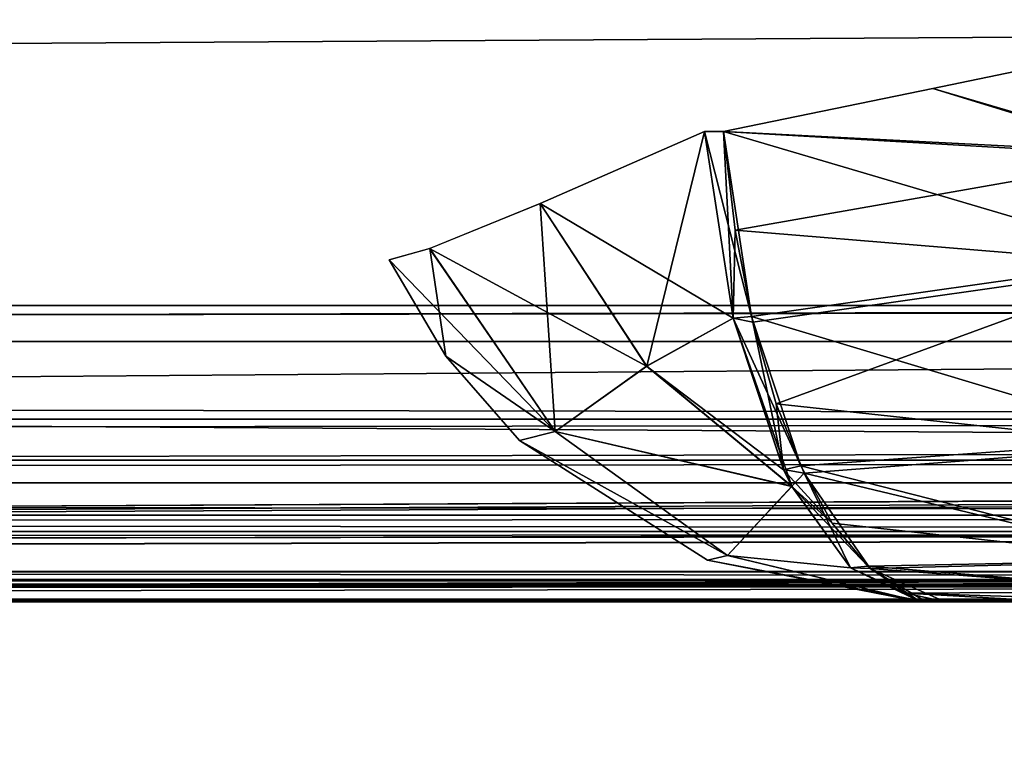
# Model space of a CAD drawing. Header units: millimetres. Extents: x -125 to 125, y -5 to 106.
# Tile 155 of 188: x 105.21 to 108.54, y -2.52 to -0.03. Entities that reach past the tile are written whole.
import ezdxf

# ---------------------------------------------------------------- set-up
doc = ezdxf.new("R2010")
doc.units = ezdxf.units.MM
doc.header["$LTSCALE"] = 65.185185
for name, color, linetype in [('14', 7, 'CONTINUOUS'), ('177', 7, 'CONTINUOUS'), ('207', 7, 'CONTINUOUS'), ('209', 7, 'CONTINUOUS'), ('213', 7, 'CONTINUOUS'), ('352', 7, 'CONTINUOUS'), ('353', 7, 'CONTINUOUS'), ('354', 7, 'CONTINUOUS'), ('355', 7, 'CONTINUOUS'), ('356', 7, 'CONTINUOUS'), ('357', 7, 'CONTINUOUS'), ('358', 7, 'CONTINUOUS'), ('359', 7, 'CONTINUOUS'), ('369', 7, 'CONTINUOUS'), ('370', 7, 'CONTINUOUS'), ('380', 7, 'CONTINUOUS'), ('381', 7, 'CONTINUOUS'), ('382', 7, 'CONTINUOUS'), ('383', 7, 'CONTINUOUS'), ('384', 7, 'CONTINUOUS'), ('385', 7, 'CONTINUOUS'), ('51', 7, 'CONTINUOUS'), ('54', 7, 'CONTINUOUS'), ('596', 7, 'CONTINUOUS'), ('6', 7, 'CONTINUOUS'), ('600', 7, 'CONTINUOUS'), ('610', 7, 'CONTINUOUS'), ('611', 7, 'CONTINUOUS'), ('625', 7, 'CONTINUOUS'), ('639', 7, 'CONTINUOUS'), ('643', 7, 'CONTINUOUS'), ('66', 7, 'CONTINUOUS'), ('70', 7, 'CONTINUOUS'), ('9', 7, 'CONTINUOUS')]:
    doc.layers.add(name, color=color, linetype=linetype)

msp = doc.modelspace()

# ---------------------------------------------------------------- linework, layer by layer
at = {"layer": '14', "linetype": 'Continuous'}
for points in [[(123.8345, -1.5218, -124.8336), (123.8345, -1.7622, -124.7598), (-123.8345, -1.5218, -124.8336), (123.8345, -1.5218, -124.8336)], [(-123.8345, -1.5218, -124.8336), (123.8345, -1.7622, -124.7598), (-123.8345, -1.7622, -124.7598), (-123.8345, -1.5218, -124.8336)], [(123.8345, -1.7622, -124.7598), (123.8345, -1.9366, -124.5778), (-123.8345, -1.7622, -124.7598), (123.8345, -1.7622, -124.7598)], [(123.8345, -1.9366, -124.5778), (41.0668, -1.9508, -124.5504), (-123.8345, -1.7622, -124.7598), (123.8345, -1.9366, -124.5778)], [(123.8345, -2, -124.334), (41.0668, -1.9508, -124.5504), (123.8345, -1.9366, -124.5778), (123.8345, -2, -124.334)], [(41.0668, -1.9508, -124.5504), (123.8345, -2, -124.334), (41.3671, -1.9616, -124.5261), (41.0668, -1.9508, -124.5504)], [(41.3671, -1.9616, -124.5261), (123.8345, -2, -124.334), (41.5154, -1.9736, -124.4943), (41.3671, -1.9616, -124.5261)], [(41.5154, -1.9736, -124.4943), (123.8345, -2, -124.334), (41.6446, -1.9856, -124.4532), (41.5154, -1.9736, -124.4943)], [(123.8345, -2, -124.334), (41.8745, -2, -124.334), (41.6446, -1.9856, -124.4532), (123.8345, -2, -124.334)]]:
    msp.add_3dface(points, dxfattribs=at)
at = {"layer": '177', "linetype": 'Continuous'}
for points in [[(123.9009, 0, 124.9), (-123.9009, 0, 124.9), (123.8345, -1.5218, 124.8336), (123.9009, 0, 124.9)], [(123.8345, -1.5218, 124.8336), (-123.9009, 0, 124.9), (-123.8345, -1.5218, 124.8336), (123.8345, -1.5218, 124.8336)]]:
    msp.add_3dface(points, dxfattribs=at)
at = {"layer": '207', "linetype": 'Continuous'}
for points in [[(120.6472, -1, -119.9336), (-120.6472, -1, -119.9336), (0, -1, -120.0983), (120.6472, -1, -119.9336)], [(-120.6472, -1, 119.9336), (-120.2355, -1, 59.9675), (120.6472, -1, 119.9336), (-120.6472, -1, 119.9336)], [(-120.2355, -1, -59.9675), (-120.6472, -1, -119.9336), (120.2355, -1, -59.9675), (-120.2355, -1, -59.9675)], [(120.2355, -1, -59.9675), (-120.6472, -1, -119.9336), (120.6472, -1, -119.9336), (120.2355, -1, -59.9675)], [(-120.6472, -1, 119.9336), (120.6472, -1, 119.9336), (0, -1, 120.0983), (-120.6472, -1, 119.9336)], [(120.6472, -1, 119.9336), (-120.2355, -1, 59.9675), (120.2355, -1, 59.9675), (120.6472, -1, 119.9336)], [(-120.2355, -1, 59.9675), (-120.0983, -1, 0), (120.2355, -1, 59.9675), (-120.2355, -1, 59.9675)], [(120.0983, -1, 0), (-120.2355, -1, -59.9675), (120.2355, -1, -59.9675), (120.0983, -1, 0)], [(-120.0983, -1, 0), (-120.2355, -1, -59.9675), (120.0983, -1, 0), (-120.0983, -1, 0)], [(120.2355, -1, 59.9675), (-120.0983, -1, 0), (120.0983, -1, 0), (120.2355, -1, 59.9675)], [(59.9675, -1, 120.2355), (0, -1, 120.0983), (120.5943, -1, 120.2485), (59.9675, -1, 120.2355)], [(59.9675, -1, -120.2355), (120.6472, -1, -119.9336), (0, -1, -120.0983), (59.9675, -1, -120.2355)], [(120.5943, -1, 120.2485), (0, -1, 120.0983), (120.6472, -1, 119.9336), (120.5943, -1, 120.2485)], [(119.9336, -1, 120.6472), (59.9675, -1, 120.2355), (120.2485, -1, 120.5943), (119.9336, -1, 120.6472)], [(119.9336, -1, -120.6472), (120.5943, -1, -120.2485), (59.9675, -1, -120.2355), (119.9336, -1, -120.6472)], [(120.4588, -1, 120.4588), (59.9675, -1, 120.2355), (120.5943, -1, 120.2485), (120.4588, -1, 120.4588)], [(120.2485, -1, 120.5943), (59.9675, -1, 120.2355), (120.4588, -1, 120.4588), (120.2485, -1, 120.5943)], [(120.5943, -1, -120.2485), (120.6472, -1, -119.9336), (59.9675, -1, -120.2355), (120.5943, -1, -120.2485)]]:
    msp.add_3dface(points, dxfattribs=at)
at = {"layer": '209', "linetype": 'Continuous'}
for points in [[(60.0287, -1.1213, -120.3571), (119.9336, -1, -120.6472), (59.9675, -1, -120.2355), (60.0287, -1.1213, -120.3571)], [(60.0287, -1.1213, -120.3571), (120.0561, -1.1213, -120.7696), (119.9336, -1, -120.6472), (60.0287, -1.1213, -120.3571)]]:
    msp.add_3dface(points, dxfattribs=at)
at = {"layer": '213', "linetype": 'Continuous'}
for points in [[(60.0287, -1.1213, 120.3571), (59.9675, -1, 120.2355), (119.9336, -1, 120.6472), (60.0287, -1.1213, 120.3571)], [(120.0561, -1.1213, 120.7696), (60.0287, -1.1213, 120.3571), (119.9336, -1, 120.6472), (120.0561, -1.1213, 120.7696)]]:
    msp.add_3dface(points, dxfattribs=at)
at = {"layer": '352', "linetype": 'Continuous'}
for points in [[(108.2741, -2, -74.386), (108.3381, -2, -75.6404), (108.338, -2, -74.3596), (108.2741, -2, -74.386)], [(108.2741, -2, -75.614), (108.3381, -2, -75.6404), (108.2741, -2, -74.386), (108.2741, -2, -75.614)], [(108.338, -2, -74.3596), (108.724, -2, -75.7618), (108.724, -2, -74.2382), (108.338, -2, -74.3596)], [(108.3381, -2, -75.6404), (108.724, -2, -75.7618), (108.338, -2, -74.3596), (108.3381, -2, -75.6404)]]:
    msp.add_3dface(points, dxfattribs=at)
at = {"layer": '353', "linetype": 'Continuous'}
for points in [[(108.2967, -0.2673, -77.6972), (109.0402, -0.1128, -77.8107), (109.0428, -0.4866, -77.7538), (108.2967, -0.2673, -77.6972)], [(107.5902, -0.4119, -77.4491), (108.2967, -0.2673, -77.6972), (109.0428, -0.4866, -77.7538), (107.5902, -0.4119, -77.4491)], [(109.0487, -0.8427, -77.6279), (107.5902, -0.4119, -77.4491), (109.0428, -0.4866, -77.7538), (109.0487, -0.8427, -77.6279)], [(107.6844, -1.0363, -77.2212), (107.5902, -0.4119, -77.4491), (109.0487, -0.8427, -77.6279), (107.6844, -1.0363, -77.2212)], [(109.069, -1.4532, -77.1886), (107.6844, -1.0363, -77.2212), (109.0487, -0.8427, -77.6279), (109.069, -1.4532, -77.1886)], [(107.8506, -1.5403, -76.8193), (107.6844, -1.0363, -77.2212), (109.069, -1.4532, -77.1886), (107.8506, -1.5403, -76.8193)], [(109.0985, -1.8584, -76.5545), (107.8506, -1.5403, -76.8193), (109.069, -1.4532, -77.1886), (109.0985, -1.8584, -76.5545)], [(107.9571, -1.7338, -76.5618), (107.8506, -1.5403, -76.8193), (109.0985, -1.8584, -76.5545), (107.9571, -1.7338, -76.5618)], [(108.077, -1.8797, -76.2717), (107.9571, -1.7338, -76.5618), (109.0985, -1.8584, -76.5545), (108.077, -1.8797, -76.2717)], [(109.1153, -1.9643, -76.192), (108.077, -1.8797, -76.2717), (109.0985, -1.8584, -76.5545), (109.1153, -1.9643, -76.192)], [(108.2057, -1.9698, -75.9606), (108.077, -1.8797, -76.2717), (109.1153, -1.9643, -76.192), (108.2057, -1.9698, -75.9606)], [(109.1327, -2, -75.816), (108.2057, -1.9698, -75.9606), (109.1153, -1.9643, -76.192), (109.1327, -2, -75.816)], [(108.724, -2, -75.7618), (108.3381, -2, -75.6404), (108.2057, -1.9698, -75.9606), (108.724, -2, -75.7618)], [(109.1327, -2, -75.816), (108.724, -2, -75.7618), (108.2057, -1.9698, -75.9606), (109.1327, -2, -75.816)]]:
    msp.add_3dface(points, dxfattribs=at)
at = {"layer": '354', "linetype": 'Continuous'}
for points in [[(107.5902, -0.4119, -77.4491), (107.6844, -1.0363, -77.2212), (107.5263, -0.4119, -77.4227), (107.5902, -0.4119, -77.4491)], [(107.5263, -0.4119, -77.4227), (107.6844, -1.0363, -77.2212), (107.622, -1.0427, -77.1912), (107.5263, -0.4119, -77.4227)], [(107.6844, -1.0363, -77.2212), (107.8506, -1.5403, -76.8193), (107.622, -1.0427, -77.1912), (107.6844, -1.0363, -77.2212)], [(107.622, -1.0427, -77.1912), (107.8506, -1.5403, -76.8193), (107.7928, -1.5535, -76.7781), (107.622, -1.0427, -77.1912)], [(107.8506, -1.5403, -76.8193), (107.9571, -1.7338, -76.5618), (107.7928, -1.5535, -76.7781), (107.8506, -1.5403, -76.8193)], [(107.7928, -1.5535, -76.7781), (107.9571, -1.7338, -76.5618), (107.8207, -1.6098, -76.7108), (107.7928, -1.5535, -76.7781)], [(107.8207, -1.6098, -76.7108), (108.077, -1.8797, -76.2717), (108.0186, -1.8849, -76.232), (107.8207, -1.6098, -76.7108)], [(107.9571, -1.7338, -76.5618), (108.077, -1.8797, -76.2717), (107.8207, -1.6098, -76.7108), (107.9571, -1.7338, -76.5618)], [(108.077, -1.8797, -76.2717), (108.2057, -1.9698, -75.9606), (108.0186, -1.8849, -76.232), (108.077, -1.8797, -76.2717)], [(108.0186, -1.8849, -76.232), (108.2057, -1.9698, -75.9606), (108.2556, -1.9994, -75.6589), (108.0186, -1.8849, -76.232)], [(108.2057, -1.9698, -75.9606), (108.3381, -2, -75.6404), (108.2556, -1.9994, -75.6589), (108.2057, -1.9698, -75.9606)], [(108.3381, -2, -75.6404), (108.2741, -2, -75.614), (108.2556, -1.9994, -75.6589), (108.3381, -2, -75.6404)]]:
    msp.add_3dface(points, dxfattribs=at)
at = {"layer": '355', "linetype": 'Continuous'}
for points in [[(107.5263, -0.4119, -77.4227), (107.622, -1.0427, -77.1912), (106.971, -0.6554, -76.9823), (107.5263, -0.4119, -77.4227)], [(106.971, -0.6554, -76.9823), (107.3306, -1.2043, -76.9021), (106.5984, -0.8071, -76.3491), (106.971, -0.6554, -76.9823)], [(106.971, -0.6554, -76.9823), (107.622, -1.0427, -77.1912), (107.3306, -1.2043, -76.9021), (106.971, -0.6554, -76.9823)], [(106.5984, -0.8071, -76.3491), (107.0221, -1.4251, -76.2477), (106.4615, -0.8452, -75.614), (106.5984, -0.8071, -76.3491)], [(106.5984, -0.8071, -76.3491), (107.3306, -1.2043, -76.9021), (107.0221, -1.4251, -76.2477), (106.5984, -0.8071, -76.3491)], [(106.4615, -0.8452, -75.614), (107.0221, -1.4251, -76.2477), (106.6526, -1.1708, -75.614), (106.4615, -0.8452, -75.614)], [(107.622, -1.0427, -77.1912), (107.7928, -1.5535, -76.7781), (107.3306, -1.2043, -76.9021), (107.622, -1.0427, -77.1912)], [(106.6526, -1.1708, -75.614), (107.0221, -1.4251, -76.2477), (106.9016, -1.4546, -75.614), (106.6526, -1.1708, -75.614)], [(107.3306, -1.2043, -76.9021), (107.8207, -1.6098, -76.7108), (107.0221, -1.4251, -76.2477), (107.3306, -1.2043, -76.9021)], [(107.7928, -1.5535, -76.7781), (107.8207, -1.6098, -76.7108), (107.3306, -1.2043, -76.9021), (107.7928, -1.5535, -76.7781)], [(107.0221, -1.4251, -76.2477), (107.6037, -1.8432, -76.0055), (106.9016, -1.4546, -75.614), (107.0221, -1.4251, -76.2477)], [(107.0221, -1.4251, -76.2477), (107.8207, -1.6098, -76.7108), (107.6037, -1.8432, -76.0055), (107.0221, -1.4251, -76.2477)], [(106.9016, -1.4546, -75.614), (107.6037, -1.8432, -76.0055), (107.5357, -1.8587, -75.614), (106.9016, -1.4546, -75.614)], [(107.8207, -1.6098, -76.7108), (108.0186, -1.8849, -76.232), (107.6037, -1.8432, -76.0055), (107.8207, -1.6098, -76.7108)], [(107.6037, -1.8432, -76.0055), (108.2556, -1.9994, -75.6589), (107.5357, -1.8587, -75.614), (107.6037, -1.8432, -76.0055)], [(108.2556, -1.9994, -75.6589), (108.2741, -2, -75.614), (107.5357, -1.8587, -75.614), (108.2556, -1.9994, -75.6589)], [(108.0186, -1.8849, -76.232), (108.2556, -1.9994, -75.6589), (107.6037, -1.8432, -76.0055), (108.0186, -1.8849, -76.232)]]:
    msp.add_3dface(points, dxfattribs=at)
at = {"layer": '356', "linetype": 'Continuous'}
for points in [[(106.4615, -0.8452, -74.386), (106.6526, -1.1708, -75.614), (106.6526, -1.1708, -74.386), (106.4615, -0.8452, -74.386)], [(106.4615, -0.8452, -75.614), (106.6526, -1.1708, -75.614), (106.4615, -0.8452, -74.386), (106.4615, -0.8452, -75.614)], [(106.6526, -1.1708, -74.386), (106.9016, -1.4546, -75.614), (106.9016, -1.4546, -74.386), (106.6526, -1.1708, -74.386)], [(106.6526, -1.1708, -75.614), (106.9016, -1.4546, -75.614), (106.6526, -1.1708, -74.386), (106.6526, -1.1708, -75.614)], [(106.9016, -1.4546, -74.386), (107.5357, -1.8587, -75.614), (107.5357, -1.8587, -74.386), (106.9016, -1.4546, -74.386)], [(106.9016, -1.4546, -75.614), (107.5357, -1.8587, -75.614), (106.9016, -1.4546, -74.386), (106.9016, -1.4546, -75.614)], [(107.5357, -1.8587, -75.614), (108.2741, -2, -75.614), (107.5357, -1.8587, -74.386), (107.5357, -1.8587, -75.614)], [(108.2741, -2, -75.614), (108.2741, -2, -74.386), (107.5357, -1.8587, -74.386), (108.2741, -2, -75.614)]]:
    msp.add_3dface(points, dxfattribs=at)
at = {"layer": '357', "linetype": 'Continuous'}
for points in [[(106.9715, -0.6552, -73.0172), (107.3307, -1.2037, -73.0972), (107.5263, -0.4119, -72.5773), (106.9715, -0.6552, -73.0172)], [(107.5263, -0.4119, -72.5773), (107.3307, -1.2037, -73.0972), (107.622, -1.0423, -72.8086), (107.5263, -0.4119, -72.5773)], [(106.5986, -0.807, -73.6502), (107.0222, -1.4248, -73.7515), (106.9715, -0.6552, -73.0172), (106.5986, -0.807, -73.6502)], [(106.9715, -0.6552, -73.0172), (107.0222, -1.4248, -73.7515), (107.3307, -1.2037, -73.0972), (106.9715, -0.6552, -73.0172)], [(106.4615, -0.8452, -74.386), (106.6526, -1.1708, -74.386), (106.5986, -0.807, -73.6502), (106.4615, -0.8452, -74.386)], [(106.5986, -0.807, -73.6502), (106.6526, -1.1708, -74.386), (107.0222, -1.4248, -73.7515), (106.5986, -0.807, -73.6502)], [(107.3307, -1.2037, -73.0972), (107.8203, -1.609, -73.2882), (107.622, -1.0423, -72.8086), (107.3307, -1.2037, -73.0972)], [(107.622, -1.0423, -72.8086), (107.8203, -1.609, -73.2882), (107.7926, -1.553, -73.2214), (107.622, -1.0423, -72.8086)], [(106.6526, -1.1708, -74.386), (106.9016, -1.4546, -74.386), (107.0222, -1.4248, -73.7515), (106.6526, -1.1708, -74.386)], [(107.3307, -1.2037, -73.0972), (107.0222, -1.4248, -73.7515), (107.8203, -1.609, -73.2882), (107.3307, -1.2037, -73.0972)], [(107.0222, -1.4248, -73.7515), (106.9016, -1.4546, -74.386), (107.6035, -1.8429, -73.9936), (107.0222, -1.4248, -73.7515)], [(107.0222, -1.4248, -73.7515), (107.6035, -1.8429, -73.9936), (107.8203, -1.609, -73.2882), (107.0222, -1.4248, -73.7515)], [(106.9016, -1.4546, -74.386), (107.5357, -1.8587, -74.386), (107.6035, -1.8429, -73.9936), (106.9016, -1.4546, -74.386)], [(107.8203, -1.609, -73.2882), (107.6035, -1.8429, -73.9936), (108.0187, -1.8849, -73.7681), (107.8203, -1.609, -73.2882)], [(107.6035, -1.8429, -73.9936), (107.5357, -1.8587, -74.386), (108.2551, -1.9994, -74.34), (107.6035, -1.8429, -73.9936)], [(107.5357, -1.8587, -74.386), (108.2741, -2, -74.386), (108.2551, -1.9994, -74.34), (107.5357, -1.8587, -74.386)], [(107.6035, -1.8429, -73.9936), (108.2551, -1.9994, -74.34), (108.0187, -1.8849, -73.7681), (107.6035, -1.8429, -73.9936)]]:
    msp.add_3dface(points, dxfattribs=at)
at = {"layer": '358', "linetype": 'Continuous'}
for points in [[(107.5263, -0.4119, -72.5773), (107.622, -1.0423, -72.8086), (107.5902, -0.4119, -72.5509), (107.5263, -0.4119, -72.5773)], [(107.5902, -0.4119, -72.5509), (107.622, -1.0423, -72.8086), (107.6288, -0.7447, -72.6442), (107.5902, -0.4119, -72.5509)], [(107.6288, -0.7447, -72.6442), (107.622, -1.0423, -72.8086), (107.689, -1.0559, -72.7899), (107.6288, -0.7447, -72.6442)], [(107.622, -1.0423, -72.8086), (107.7926, -1.553, -73.2214), (107.689, -1.0559, -72.7899), (107.622, -1.0423, -72.8086)], [(107.689, -1.0559, -72.7899), (107.7926, -1.553, -73.2214), (107.7677, -1.3313, -72.9803), (107.689, -1.0559, -72.7899)], [(107.7677, -1.3313, -72.9803), (107.7926, -1.553, -73.2214), (107.8623, -1.5652, -73.209), (107.7677, -1.3313, -72.9803)], [(107.7926, -1.553, -73.2214), (107.8203, -1.609, -73.2882), (107.8623, -1.5652, -73.209), (107.7926, -1.553, -73.2214)], [(107.8203, -1.609, -73.2882), (108.0187, -1.8849, -73.7681), (107.8623, -1.5652, -73.209), (107.8203, -1.609, -73.2882)], [(107.8623, -1.5652, -73.209), (108.0187, -1.8849, -73.7681), (108.0844, -1.8866, -73.7462), (107.8623, -1.5652, -73.209)], [(108.0187, -1.8849, -73.7681), (108.2551, -1.9994, -74.34), (108.0844, -1.8866, -73.7462), (108.0187, -1.8849, -73.7681)], [(108.2741, -2, -74.386), (108.338, -2, -74.3596), (108.0844, -1.8866, -73.7462), (108.2741, -2, -74.386)], [(108.2551, -1.9994, -74.34), (108.2741, -2, -74.386), (108.0844, -1.8866, -73.7462), (108.2551, -1.9994, -74.34)]]:
    msp.add_3dface(points, dxfattribs=at)
at = {"layer": '359', "linetype": 'Continuous'}
for points in [[(109.0402, -0.1128, -72.1893), (108.2967, -0.2673, -72.3028), (109.0429, -0.4963, -72.2486), (109.0402, -0.1128, -72.1893)], [(108.2967, -0.2673, -72.3028), (107.5902, -0.4119, -72.5509), (109.0429, -0.4963, -72.2486), (108.2967, -0.2673, -72.3028)], [(107.5902, -0.4119, -72.5509), (107.6288, -0.7447, -72.6442), (109.0429, -0.4963, -72.2486), (107.5902, -0.4119, -72.5509)], [(109.0429, -0.4963, -72.2486), (107.6288, -0.7447, -72.6442), (109.0491, -0.8624, -72.3814), (109.0429, -0.4963, -72.2486)], [(107.6288, -0.7447, -72.6442), (107.689, -1.0559, -72.7899), (109.0491, -0.8624, -72.3814), (107.6288, -0.7447, -72.6442)], [(107.689, -1.0559, -72.7899), (107.7677, -1.3313, -72.9803), (109.0491, -0.8624, -72.3814), (107.689, -1.0559, -72.7899)], [(109.0491, -0.8624, -72.3814), (107.7677, -1.3313, -72.9803), (109.07, -1.4721, -72.8316), (109.0491, -0.8624, -72.3814)], [(107.7677, -1.3313, -72.9803), (107.8623, -1.5652, -73.209), (109.07, -1.4721, -72.8316), (107.7677, -1.3313, -72.9803)], [(109.07, -1.4721, -72.8316), (107.8623, -1.5652, -73.209), (109.0988, -1.8614, -73.4533), (109.07, -1.4721, -72.8316)], [(107.8623, -1.5652, -73.209), (108.0844, -1.8866, -73.7462), (109.0988, -1.8614, -73.4533), (107.8623, -1.5652, -73.209)], [(109.0988, -1.8614, -73.4533), (108.0844, -1.8866, -73.7462), (109.1153, -1.9645, -73.8094), (109.0988, -1.8614, -73.4533)], [(108.0844, -1.8866, -73.7462), (108.338, -2, -74.3596), (109.1153, -1.9645, -73.8094), (108.0844, -1.8866, -73.7462)], [(108.338, -2, -74.3596), (108.724, -2, -74.2382), (109.1153, -1.9645, -73.8094), (108.338, -2, -74.3596)]]:
    msp.add_3dface(points, dxfattribs=at)
at = {"layer": '369', "linetype": 'Continuous'}
for points in [[(108.2741, -2, 74.386), (108.338, -2, 74.3596), (108.2741, -2, 75.614), (108.2741, -2, 74.386)], [(108.338, -2, 74.3596), (108.3381, -2, 75.6404), (108.2741, -2, 75.614), (108.338, -2, 74.3596)], [(108.724, -2, 74.2382), (108.3381, -2, 75.6404), (108.338, -2, 74.3596), (108.724, -2, 74.2382)], [(108.7238, -2, 75.7617), (108.3381, -2, 75.6404), (108.724, -2, 74.2382), (108.7238, -2, 75.7617)]]:
    msp.add_3dface(points, dxfattribs=at)
at = {"layer": '370', "linetype": 'Continuous'}
for points in [[(109.0402, -0.1128, 77.8107), (108.2967, -0.2673, 77.6972), (109.0429, -0.4963, 77.7514), (109.0402, -0.1128, 77.8107)], [(108.2967, -0.2673, 77.6972), (107.5902, -0.4119, 77.4491), (109.0429, -0.4963, 77.7514), (108.2967, -0.2673, 77.6972)], [(109.0429, -0.4963, 77.7514), (107.5902, -0.4119, 77.4491), (107.6288, -0.7447, 77.3558), (109.0429, -0.4963, 77.7514)], [(109.0491, -0.8624, 77.6186), (109.0429, -0.4963, 77.7514), (107.6288, -0.7447, 77.3558), (109.0491, -0.8624, 77.6186)], [(107.689, -1.0559, 77.2101), (109.0491, -0.8624, 77.6186), (107.6288, -0.7447, 77.3558), (107.689, -1.0559, 77.2101)], [(107.7677, -1.3313, 77.0197), (109.0491, -0.8624, 77.6186), (107.689, -1.0559, 77.2101), (107.7677, -1.3313, 77.0197)], [(109.07, -1.4721, 77.1684), (109.0491, -0.8624, 77.6186), (107.7677, -1.3313, 77.0197), (109.07, -1.4721, 77.1684)], [(107.8623, -1.5652, 76.791), (109.07, -1.4721, 77.1684), (107.7677, -1.3313, 77.0197), (107.8623, -1.5652, 76.791)], [(109.0988, -1.8614, 76.5467), (109.07, -1.4721, 77.1684), (107.8623, -1.5652, 76.791), (109.0988, -1.8614, 76.5467)], [(108.0844, -1.8866, 76.2538), (109.0988, -1.8614, 76.5467), (107.8623, -1.5652, 76.791), (108.0844, -1.8866, 76.2538)], [(109.1153, -1.9645, 76.1906), (109.0988, -1.8614, 76.5467), (108.0844, -1.8866, 76.2538), (109.1153, -1.9645, 76.1906)], [(108.3381, -2, 75.6404), (109.1153, -1.9645, 76.1906), (108.0844, -1.8866, 76.2538), (108.3381, -2, 75.6404)], [(108.3381, -2, 75.6404), (108.7238, -2, 75.7617), (109.1153, -1.9645, 76.1906), (108.3381, -2, 75.6404)]]:
    msp.add_3dface(points, dxfattribs=at)
at = {"layer": '380', "linetype": 'Continuous'}
for points in [[(109.0402, -0.1128, 72.1893), (109.0428, -0.4866, 72.2462), (108.2967, -0.2673, 72.3028), (109.0402, -0.1128, 72.1893)], [(108.2967, -0.2673, 72.3028), (109.0428, -0.4866, 72.2462), (107.5902, -0.4119, 72.5509), (108.2967, -0.2673, 72.3028)], [(107.5902, -0.4119, 72.5509), (109.0487, -0.8427, 72.3721), (107.6844, -1.0363, 72.7788), (107.5902, -0.4119, 72.5509)], [(109.0428, -0.4866, 72.2462), (109.0487, -0.8427, 72.3721), (107.5902, -0.4119, 72.5509), (109.0428, -0.4866, 72.2462)], [(109.0487, -0.8427, 72.3721), (109.069, -1.4532, 72.8114), (107.6844, -1.0363, 72.7788), (109.0487, -0.8427, 72.3721)], [(107.6844, -1.0363, 72.7788), (109.069, -1.4532, 72.8114), (107.8506, -1.5403, 73.1807), (107.6844, -1.0363, 72.7788)], [(109.069, -1.4532, 72.8114), (109.0985, -1.8584, 73.4455), (107.8506, -1.5403, 73.1807), (109.069, -1.4532, 72.8114)], [(107.8506, -1.5403, 73.1807), (109.0985, -1.8584, 73.4455), (107.9571, -1.7338, 73.4382), (107.8506, -1.5403, 73.1807)], [(107.9571, -1.7338, 73.4382), (109.0985, -1.8584, 73.4455), (108.077, -1.8797, 73.7283), (107.9571, -1.7338, 73.4382)], [(109.0985, -1.8584, 73.4455), (109.1153, -1.9643, 73.808), (108.077, -1.8797, 73.7283), (109.0985, -1.8584, 73.4455)], [(108.077, -1.8797, 73.7283), (109.1153, -1.9643, 73.808), (108.2057, -1.9698, 74.0394), (108.077, -1.8797, 73.7283)], [(109.1153, -1.9643, 73.808), (109.1327, -2, 74.184), (108.2057, -1.9698, 74.0394), (109.1153, -1.9643, 73.808)], [(109.1327, -2, 74.184), (108.724, -2, 74.2382), (108.2057, -1.9698, 74.0394), (109.1327, -2, 74.184)], [(108.724, -2, 74.2382), (108.338, -2, 74.3596), (108.2057, -1.9698, 74.0394), (108.724, -2, 74.2382)]]:
    msp.add_3dface(points, dxfattribs=at)
at = {"layer": '381', "linetype": 'Continuous'}
for points in [[(107.5902, -0.4119, 72.5509), (107.6844, -1.0363, 72.7788), (107.5263, -0.4119, 72.5773), (107.5902, -0.4119, 72.5509)], [(107.5263, -0.4119, 72.5773), (107.6844, -1.0363, 72.7788), (107.622, -1.0427, 72.8088), (107.5263, -0.4119, 72.5773)], [(107.6844, -1.0363, 72.7788), (107.8506, -1.5403, 73.1807), (107.622, -1.0427, 72.8088), (107.6844, -1.0363, 72.7788)], [(107.622, -1.0427, 72.8088), (107.8506, -1.5403, 73.1807), (107.7928, -1.5535, 73.2219), (107.622, -1.0427, 72.8088)], [(107.8506, -1.5403, 73.1807), (107.9571, -1.7338, 73.4382), (107.7928, -1.5535, 73.2219), (107.8506, -1.5403, 73.1807)], [(107.7928, -1.5535, 73.2219), (107.9571, -1.7338, 73.4382), (107.8207, -1.6098, 73.2892), (107.7928, -1.5535, 73.2219)], [(107.9571, -1.7338, 73.4382), (108.077, -1.8797, 73.7283), (107.8207, -1.6098, 73.2892), (107.9571, -1.7338, 73.4382)], [(107.8207, -1.6098, 73.2892), (108.077, -1.8797, 73.7283), (108.0186, -1.8849, 73.768), (107.8207, -1.6098, 73.2892)], [(108.077, -1.8797, 73.7283), (108.2057, -1.9698, 74.0394), (108.0186, -1.8849, 73.768), (108.077, -1.8797, 73.7283)], [(108.0186, -1.8849, 73.768), (108.2057, -1.9698, 74.0394), (108.2556, -1.9994, 74.3411), (108.0186, -1.8849, 73.768)], [(108.2057, -1.9698, 74.0394), (108.338, -2, 74.3596), (108.2556, -1.9994, 74.3411), (108.2057, -1.9698, 74.0394)], [(108.338, -2, 74.3596), (108.2741, -2, 74.386), (108.2556, -1.9994, 74.3411), (108.338, -2, 74.3596)]]:
    msp.add_3dface(points, dxfattribs=at)
at = {"layer": '382', "linetype": 'Continuous'}
for points in [[(107.5263, -0.4119, 72.5773), (107.622, -1.0427, 72.8088), (106.971, -0.6554, 73.0177), (107.5263, -0.4119, 72.5773)], [(106.971, -0.6554, 73.0177), (107.3306, -1.2043, 73.0979), (106.5984, -0.8071, 73.6509), (106.971, -0.6554, 73.0177)], [(106.971, -0.6554, 73.0177), (107.622, -1.0427, 72.8088), (107.3306, -1.2043, 73.0979), (106.971, -0.6554, 73.0177)], [(106.5984, -0.8071, 73.6509), (107.0221, -1.4251, 73.7523), (106.4615, -0.8452, 74.386), (106.5984, -0.8071, 73.6509)], [(106.5984, -0.8071, 73.6509), (107.3306, -1.2043, 73.0979), (107.0221, -1.4251, 73.7523), (106.5984, -0.8071, 73.6509)], [(106.4615, -0.8452, 74.386), (107.0221, -1.4251, 73.7523), (106.6526, -1.1708, 74.386), (106.4615, -0.8452, 74.386)], [(107.622, -1.0427, 72.8088), (107.7928, -1.5535, 73.2219), (107.3306, -1.2043, 73.0979), (107.622, -1.0427, 72.8088)], [(106.6526, -1.1708, 74.386), (107.0221, -1.4251, 73.7523), (106.9016, -1.4546, 74.386), (106.6526, -1.1708, 74.386)], [(107.3306, -1.2043, 73.0979), (107.8207, -1.6098, 73.2892), (107.0221, -1.4251, 73.7523), (107.3306, -1.2043, 73.0979)], [(107.7928, -1.5535, 73.2219), (107.8207, -1.6098, 73.2892), (107.3306, -1.2043, 73.0979), (107.7928, -1.5535, 73.2219)], [(107.0221, -1.4251, 73.7523), (107.6037, -1.8432, 73.9945), (106.9016, -1.4546, 74.386), (107.0221, -1.4251, 73.7523)], [(107.0221, -1.4251, 73.7523), (107.8207, -1.6098, 73.2892), (107.6037, -1.8432, 73.9945), (107.0221, -1.4251, 73.7523)], [(106.9016, -1.4546, 74.386), (107.6037, -1.8432, 73.9945), (107.5357, -1.8587, 74.386), (106.9016, -1.4546, 74.386)], [(107.8207, -1.6098, 73.2892), (108.0186, -1.8849, 73.768), (107.6037, -1.8432, 73.9945), (107.8207, -1.6098, 73.2892)], [(107.6037, -1.8432, 73.9945), (108.2556, -1.9994, 74.3411), (107.5357, -1.8587, 74.386), (107.6037, -1.8432, 73.9945)], [(108.2556, -1.9994, 74.3411), (108.2741, -2, 74.386), (107.5357, -1.8587, 74.386), (108.2556, -1.9994, 74.3411)], [(108.0186, -1.8849, 73.768), (108.2556, -1.9994, 74.3411), (107.6037, -1.8432, 73.9945), (108.0186, -1.8849, 73.768)]]:
    msp.add_3dface(points, dxfattribs=at)
at = {"layer": '383', "linetype": 'Continuous'}
for points in [[(106.4615, -0.8452, 75.614), (106.6526, -1.1708, 74.386), (106.6526, -1.1708, 75.614), (106.4615, -0.8452, 75.614)], [(106.4615, -0.8452, 74.386), (106.6526, -1.1708, 74.386), (106.4615, -0.8452, 75.614), (106.4615, -0.8452, 74.386)], [(106.6526, -1.1708, 75.614), (106.9016, -1.4546, 74.386), (106.9016, -1.4546, 75.614), (106.6526, -1.1708, 75.614)], [(106.6526, -1.1708, 74.386), (106.9016, -1.4546, 74.386), (106.6526, -1.1708, 75.614), (106.6526, -1.1708, 74.386)], [(106.9016, -1.4546, 75.614), (107.5357, -1.8587, 74.386), (107.5357, -1.8587, 75.614), (106.9016, -1.4546, 75.614)], [(106.9016, -1.4546, 74.386), (107.5357, -1.8587, 74.386), (106.9016, -1.4546, 75.614), (106.9016, -1.4546, 74.386)], [(108.2741, -2, 74.386), (108.2741, -2, 75.614), (107.5357, -1.8587, 75.614), (108.2741, -2, 74.386)], [(107.5357, -1.8587, 74.386), (108.2741, -2, 74.386), (107.5357, -1.8587, 75.614), (107.5357, -1.8587, 74.386)]]:
    msp.add_3dface(points, dxfattribs=at)
at = {"layer": '384', "linetype": 'Continuous'}
for points in [[(106.9715, -0.6552, 76.9828), (107.3307, -1.2037, 76.9028), (107.5263, -0.4119, 77.4227), (106.9715, -0.6552, 76.9828)], [(107.5263, -0.4119, 77.4227), (107.3307, -1.2037, 76.9028), (107.622, -1.0423, 77.1914), (107.5263, -0.4119, 77.4227)], [(106.5986, -0.807, 76.3498), (107.0222, -1.4248, 76.2485), (106.9715, -0.6552, 76.9828), (106.5986, -0.807, 76.3498)], [(106.9715, -0.6552, 76.9828), (107.0222, -1.4248, 76.2485), (107.3307, -1.2037, 76.9028), (106.9715, -0.6552, 76.9828)], [(106.4615, -0.8452, 75.614), (106.6526, -1.1708, 75.614), (106.5986, -0.807, 76.3498), (106.4615, -0.8452, 75.614)], [(106.5986, -0.807, 76.3498), (106.6526, -1.1708, 75.614), (107.0222, -1.4248, 76.2485), (106.5986, -0.807, 76.3498)], [(107.3307, -1.2037, 76.9028), (107.8203, -1.609, 76.7118), (107.622, -1.0423, 77.1914), (107.3307, -1.2037, 76.9028)], [(107.622, -1.0423, 77.1914), (107.8203, -1.609, 76.7118), (107.7926, -1.553, 76.7786), (107.622, -1.0423, 77.1914)], [(106.6526, -1.1708, 75.614), (106.9016, -1.4546, 75.614), (107.0222, -1.4248, 76.2485), (106.6526, -1.1708, 75.614)], [(107.3307, -1.2037, 76.9028), (107.0222, -1.4248, 76.2485), (107.8203, -1.609, 76.7118), (107.3307, -1.2037, 76.9028)], [(107.0222, -1.4248, 76.2485), (106.9016, -1.4546, 75.614), (107.6035, -1.8429, 76.0064), (107.0222, -1.4248, 76.2485)], [(107.0222, -1.4248, 76.2485), (107.6035, -1.8429, 76.0064), (107.8203, -1.609, 76.7118), (107.0222, -1.4248, 76.2485)], [(106.9016, -1.4546, 75.614), (107.5357, -1.8587, 75.614), (107.6035, -1.8429, 76.0064), (106.9016, -1.4546, 75.614)], [(107.8203, -1.609, 76.7118), (107.6035, -1.8429, 76.0064), (108.0187, -1.8849, 76.2319), (107.8203, -1.609, 76.7118)], [(107.6035, -1.8429, 76.0064), (107.5357, -1.8587, 75.614), (108.2551, -1.9994, 75.66), (107.6035, -1.8429, 76.0064)], [(107.5357, -1.8587, 75.614), (108.2741, -2, 75.614), (108.2551, -1.9994, 75.66), (107.5357, -1.8587, 75.614)], [(107.6035, -1.8429, 76.0064), (108.2551, -1.9994, 75.66), (108.0187, -1.8849, 76.2319), (107.6035, -1.8429, 76.0064)]]:
    msp.add_3dface(points, dxfattribs=at)
at = {"layer": '385', "linetype": 'Continuous'}
for points in [[(107.5902, -0.4119, 77.4491), (107.5263, -0.4119, 77.4227), (107.622, -1.0423, 77.1914), (107.5902, -0.4119, 77.4491)], [(107.6288, -0.7447, 77.3558), (107.5902, -0.4119, 77.4491), (107.622, -1.0423, 77.1914), (107.6288, -0.7447, 77.3558)], [(107.689, -1.0559, 77.2101), (107.6288, -0.7447, 77.3558), (107.622, -1.0423, 77.1914), (107.689, -1.0559, 77.2101)], [(107.689, -1.0559, 77.2101), (107.622, -1.0423, 77.1914), (107.7926, -1.553, 76.7786), (107.689, -1.0559, 77.2101)], [(107.7677, -1.3313, 77.0197), (107.689, -1.0559, 77.2101), (107.7926, -1.553, 76.7786), (107.7677, -1.3313, 77.0197)], [(107.8623, -1.5652, 76.791), (107.7677, -1.3313, 77.0197), (107.7926, -1.553, 76.7786), (107.8623, -1.5652, 76.791)], [(107.8203, -1.609, 76.7118), (107.8623, -1.5652, 76.791), (107.7926, -1.553, 76.7786), (107.8203, -1.609, 76.7118)], [(107.8623, -1.5652, 76.791), (107.8203, -1.609, 76.7118), (108.0187, -1.8849, 76.2319), (107.8623, -1.5652, 76.791)], [(108.0844, -1.8866, 76.2538), (107.8623, -1.5652, 76.791), (108.0187, -1.8849, 76.2319), (108.0844, -1.8866, 76.2538)], [(108.2551, -1.9994, 75.66), (108.0844, -1.8866, 76.2538), (108.0187, -1.8849, 76.2319), (108.2551, -1.9994, 75.66)], [(108.2741, -2, 75.614), (108.3381, -2, 75.6404), (108.0844, -1.8866, 76.2538), (108.2741, -2, 75.614)], [(108.2741, -2, 75.614), (108.0844, -1.8866, 76.2538), (108.2551, -1.9994, 75.66), (108.2741, -2, 75.614)]]:
    msp.add_3dface(points, dxfattribs=at)
at = {"layer": '51', "linetype": 'Continuous'}
for points in [[(41.8745, -2, 124.334), (122.9176, -2, 122.9176), (123.8345, -2, 124.334), (41.8745, -2, 124.334)], [(122.9176, -2, 122.9176), (41.8745, -2, 124.334), (82.3233, -2, 122.5996), (122.9176, -2, 122.9176)]]:
    msp.add_3dface(points, dxfattribs=at)
at = {"layer": '54', "linetype": 'Continuous'}
for points in [[(120.0561, -1.1213, 120.7696), (60.4687, -1.5981, 120.9804), (60.0287, -1.1213, 120.3571), (120.0561, -1.1213, 120.7696)], [(120.8925, -1.5974, 121.3975), (60.4687, -1.5981, 120.9804), (120.0561, -1.1213, 120.7696), (120.8925, -1.5974, 121.3975)], [(120.8925, -1.5974, 121.3975), (60.9491, -1.898, 121.707), (60.4687, -1.5981, 120.9804), (120.8925, -1.5974, 121.3975)], [(120.9284, -1.6126, 121.4244), (60.9491, -1.898, 121.707), (120.8925, -1.5974, 121.3975), (120.9284, -1.6126, 121.4244)], [(121.2813, -1.7438, 121.6893), (60.9491, -1.898, 121.707), (120.9284, -1.6126, 121.4244), (121.2813, -1.7438, 121.6893)], [(121.8701, -1.8978, 122.1313), (60.9491, -1.898, 121.707), (121.2813, -1.7438, 121.6893), (121.8701, -1.8978, 122.1313)], [(121.8701, -1.8978, 122.1313), (82.3233, -2, 122.5996), (60.9491, -1.898, 121.707), (121.8701, -1.8978, 122.1313)], [(121.9222, -1.9078, 122.1704), (82.3233, -2, 122.5996), (121.8701, -1.8978, 122.1313), (121.9222, -1.9078, 122.1704)], [(122.9176, -2, 122.9176), (82.3233, -2, 122.5996), (121.9222, -1.9078, 122.1704), (122.9176, -2, 122.9176)]]:
    msp.add_3dface(points, dxfattribs=at)
at = {"layer": '596', "linetype": 'Continuous'}
for points in [[(114, 42, -130.5), (-125, -3, -130.5), (-114, 42, -130.5), (114, 42, -130.5)], [(125, -3, -130.5), (-125, -3, -130.5), (114, 42, -130.5), (125, -3, -130.5)]]:
    msp.add_3dface(points, dxfattribs=at)
at = {"layer": '6', "linetype": 'Continuous'}
for points in [[(60.0287, -1.1213, -120.3571), (60.447, -1.5981, -120.9803), (120.0561, -1.1213, -120.7696), (60.0287, -1.1213, -120.3571)], [(120.0561, -1.1213, -120.7696), (60.447, -1.5981, -120.9803), (120.6365, -1.478, -121.2054), (120.0561, -1.1213, -120.7696)], [(60.447, -1.5981, -120.9803), (120.894, -1.5979, -121.3983), (120.6365, -1.478, -121.2054), (60.447, -1.5981, -120.9803)], [(60.447, -1.5981, -120.9803), (60.9345, -1.898, -121.7069), (120.894, -1.5979, -121.3983), (60.447, -1.5981, -120.9803)], [(120.894, -1.5979, -121.3983), (60.9345, -1.898, -121.7069), (120.9533, -1.6227, -121.4428), (120.894, -1.5979, -121.3983)], [(120.9533, -1.6227, -121.4428), (60.9345, -1.898, -121.7069), (121.3612, -1.7694, -121.7495), (120.9533, -1.6227, -121.4428)], [(60.9345, -1.898, -121.7069), (121.869, -1.8976, -122.1305), (121.3612, -1.7694, -121.7495), (60.9345, -1.898, -121.7069)], [(121.869, -1.8976, -122.1305), (60.9345, -1.898, -121.7069), (82.3233, -2, -122.5996), (121.869, -1.8976, -122.1305)], [(121.9187, -1.9072, -122.1677), (121.869, -1.8976, -122.1305), (82.3233, -2, -122.5996), (121.9187, -1.9072, -122.1677)], [(122.0736, -1.934, -122.2841), (121.9187, -1.9072, -122.1677), (82.3233, -2, -122.5996), (122.0736, -1.934, -122.2841)], [(122.9176, -2, -122.9176), (122.0736, -1.934, -122.2841), (82.3233, -2, -122.5996), (122.9176, -2, -122.9176)]]:
    msp.add_3dface(points, dxfattribs=at)
at = {"layer": '600', "linetype": 'Continuous'}
for points in [[(125, -2, -126.5), (-125, -2, -126.5), (-112.5, -2, -114.75), (125, -2, -126.5)], [(-125, -2, 126.5), (112.5, -2, 114.75), (-112.5, -2, 114.75), (-125, -2, 126.5)], [(-125, -2, 126.5), (125, -2, 126.5), (112.5, -2, 114.75), (-125, -2, 126.5)], [(112.5, -2, 114.75), (111.6387, -2, 114.5786), (-112.5, -2, 114.75), (112.5, -2, 114.75)], [(-111.6387, -2, 110.4214), (112.5, -2, 110.25), (-112.5, -2, 110.25), (-111.6387, -2, 110.4214)], [(-112.5, -2, 110.25), (112.5, -2, 110.25), (22.2245, -2, 33.2577), (-112.5, -2, 110.25)], [(-112.5, -2, 114.75), (111.6387, -2, 114.5786), (-111.6394, -2, 114.5789), (-112.5, -2, 114.75)], [(-111.6394, -2, -110.4211), (-112.5, -2, -110.25), (111.6387, -2, -110.4214), (-111.6394, -2, -110.4211)], [(-112.5, -2, -110.25), (112.5, -2, -110.25), (111.6387, -2, -110.4214), (-112.5, -2, -110.25)], [(112.5, -2, -110.25), (-112.5, -2, -110.25), (-22.2245, -2, -33.2577), (112.5, -2, -110.25)], [(125, -2, -126.5), (-112.5, -2, -114.75), (112.5, -2, -114.75), (125, -2, -126.5)], [(-112.5, -2, -114.75), (-111.6387, -2, -114.5786), (112.5, -2, -114.75), (-112.5, -2, -114.75)], [(-111.6394, -2, 114.5789), (111.6387, -2, 114.5786), (-110.909, -2, 114.091), (-111.6394, -2, 114.5789)], [(-110.909, -2, -110.909), (-111.6394, -2, -110.4211), (111.6387, -2, -110.4214), (-110.909, -2, -110.909)], [(111.6394, -2, 110.4211), (112.5, -2, 110.25), (-111.6387, -2, 110.4214), (111.6394, -2, 110.4211)], [(110.909, -2, 110.909), (111.6394, -2, 110.4211), (-111.6387, -2, 110.4214), (110.909, -2, 110.909)], [(-110.9086, -2, 110.9094), (110.909, -2, 110.909), (-111.6387, -2, 110.4214), (-110.9086, -2, 110.9094)], [(-111.6387, -2, -114.5786), (-110.9086, -2, -114.0906), (110.909, -2, -114.091), (-111.6387, -2, -114.5786)], [(112.5, -2, -114.75), (-111.6387, -2, -114.5786), (111.6394, -2, -114.5789), (112.5, -2, -114.75)], [(111.6394, -2, -114.5789), (-111.6387, -2, -114.5786), (110.909, -2, -114.091), (111.6394, -2, -114.5789)], [(110.9086, -2, 114.0906), (110.4215, -2, 113.3616), (-110.909, -2, 114.091), (110.9086, -2, 114.0906)], [(-110.909, -2, 114.091), (110.4215, -2, 113.3616), (-110.4209, -2, 113.36), (-110.909, -2, 114.091)], [(111.6387, -2, 114.5786), (110.9086, -2, 114.0906), (-110.909, -2, 114.091), (111.6387, -2, 114.5786)], [(-110.4209, -2, -111.64), (-110.909, -2, -110.909), (110.4215, -2, -111.6384), (-110.4209, -2, -111.64)], [(110.4215, -2, -111.6384), (-110.909, -2, -110.909), (110.9086, -2, -110.9094), (110.4215, -2, -111.6384)], [(110.9086, -2, -110.9094), (-110.909, -2, -110.909), (111.6387, -2, -110.4214), (110.9086, -2, -110.9094)], [(-110.4215, -2, 111.6384), (110.909, -2, 110.909), (-110.9086, -2, 110.9094), (-110.4215, -2, 111.6384)], [(-110.9086, -2, -114.0906), (-110.4215, -2, -113.3616), (110.909, -2, -114.091), (-110.9086, -2, -114.0906)], [(110.4209, -2, 111.64), (110.909, -2, 110.909), (-110.4215, -2, 111.6384), (110.4209, -2, 111.64)], [(-110.25, -2, 112.4983), (110.4209, -2, 111.64), (-110.4215, -2, 111.6384), (-110.25, -2, 112.4983)], [(-110.4215, -2, -113.3616), (-110.25, -2, -112.5017), (110.4209, -2, -113.36), (-110.4215, -2, -113.3616)], [(110.909, -2, -114.091), (-110.4215, -2, -113.3616), (110.4209, -2, -113.36), (110.909, -2, -114.091)], [(110.4215, -2, 113.3616), (110.25, -2, 112.5017), (-110.4209, -2, 113.36), (110.4215, -2, 113.3616)], [(-110.4209, -2, 113.36), (110.25, -2, 112.5017), (-110.25, -2, 112.4983), (-110.4209, -2, 113.36)], [(-110.25, -2, -112.5017), (-110.4209, -2, -111.64), (110.25, -2, -112.4983), (-110.25, -2, -112.5017)], [(110.25, -2, -112.4983), (-110.4209, -2, -111.64), (110.4215, -2, -111.6384), (110.25, -2, -112.4983)], [(110.25, -2, 112.5017), (110.4209, -2, 111.64), (-110.25, -2, 112.4983), (110.25, -2, 112.5017)], [(110.4209, -2, -113.36), (-110.25, -2, -112.5017), (110.25, -2, -112.4983), (110.4209, -2, -113.36)], [(-15.3092, -2, -36.9544), (112.5, -2, -110.25), (-22.2245, -2, -33.2577), (-15.3092, -2, -36.9544)], [(-7.8036, -2, -39.2314), (112.5, -2, -110.25), (-15.3092, -2, -36.9544), (-7.8036, -2, -39.2314)], [(0, -2, -40), (112.5, -2, -110.25), (-7.8036, -2, -39.2314), (0, -2, -40)], [(7.8051, -2, -39.2311), (113.3606, -2, -110.4211), (0, -2, -40), (7.8051, -2, -39.2311)], [(113.3606, -2, -110.4211), (112.5, -2, -110.25), (0, -2, -40), (113.3606, -2, -110.4211)], [(15.3103, -2, -36.954), (114.091, -2, -110.909), (7.8051, -2, -39.2311), (15.3103, -2, -36.954)], [(114.091, -2, -110.909), (113.3606, -2, -110.4211), (7.8051, -2, -39.2311), (114.091, -2, -110.909)], [(22.2256, -2, -33.2569), (114.091, -2, -110.909), (15.3103, -2, -36.954), (22.2256, -2, -33.2569)], [(22.2245, -2, 33.2577), (112.5, -2, 110.25), (28.2854, -2, 28.2831), (22.2245, -2, 33.2577)], [(28.2864, -2, -28.2821), (114.091, -2, -110.909), (22.2256, -2, -33.2569), (28.2864, -2, -28.2821)], [(28.2854, -2, 28.2831), (112.5, -2, 110.25), (33.2596, -2, 22.2216), (28.2854, -2, 28.2831)], [(33.2608, -2, -22.2197), (114.091, -2, -110.909), (28.2864, -2, -28.2821), (33.2608, -2, -22.2197)], [(112.5, -2, 110.25), (125, -2, -126.5), (33.2596, -2, 22.2216), (112.5, -2, 110.25)], [(33.2596, -2, 22.2216), (125, -2, -126.5), (36.9555, -2, 15.3067), (33.2596, -2, 22.2216)], [(36.9562, -2, -15.305), (114.091, -2, -110.909), (33.2608, -2, -22.2197), (36.9562, -2, -15.305)], [(36.9555, -2, 15.3067), (125, -2, -126.5), (39.2312, -2, 7.8046), (36.9555, -2, 15.3067)], [(39.2311, -2, -7.805), (114.091, -2, -110.909), (36.9562, -2, -15.305), (39.2311, -2, -7.805)], [(40, -2, -0.0023), (114.091, -2, -110.909), (39.2311, -2, -7.805), (40, -2, -0.0023)], [(39.2312, -2, 7.8046), (125, -2, -126.5), (39.8075, -2, 3.9195), (39.2312, -2, 7.8046)], [(39.8075, -2, 3.9195), (125, -2, -126.5), (40, -2, -0.0023), (39.8075, -2, 3.9195)], [(125, -2, -126.5), (114.091, -2, -110.909), (40, -2, -0.0023), (125, -2, -126.5)]]:
    msp.add_3dface(points, dxfattribs=at)
at = {"layer": '610', "linetype": 'Continuous'}
for points in [[(-125, -1.3829, -127.4238), (125, -1.3829, -127.4238), (125, -1, -127.5), (-125, -1.3829, -127.4238)], [(-125, -1, -127.5), (-125, -1.3829, -127.4238), (125, -1, -127.5), (-125, -1, -127.5)], [(-125, -1.3829, -127.4238), (-125, -1.7071, -127.2071), (125, -1.3829, -127.4238), (-125, -1.3829, -127.4238)], [(-125, -1.7071, -127.2071), (125, -1.7071, -127.2071), (125, -1.3829, -127.4238), (-125, -1.7071, -127.2071)], [(-125, -1.9238, -126.8829), (125, -1.9238, -126.8829), (125, -1.7071, -127.2071), (-125, -1.9238, -126.8829)], [(-125, -1.7071, -127.2071), (-125, -1.9238, -126.8829), (125, -1.7071, -127.2071), (-125, -1.7071, -127.2071)], [(-125, -1.9238, -126.8829), (-125, -2, -126.5), (125, -1.9238, -126.8829), (-125, -1.9238, -126.8829)], [(-125, -2, -126.5), (125, -2, -126.5), (125, -1.9238, -126.8829), (-125, -2, -126.5)]]:
    msp.add_3dface(points, dxfattribs=at)
at = {"layer": '611', "linetype": 'Continuous'}
for points in [[(-125, -1, -127.5), (125, -1, -127.5), (-114, 42, -127.5), (-125, -1, -127.5)], [(-114, 42, -127.5), (125, -1, -127.5), (114, 42, -127.5), (-114, 42, -127.5)]]:
    msp.add_3dface(points, dxfattribs=at)
at = {"layer": '625', "linetype": 'Continuous'}
for points in [[(-125, -3, 130.5), (125, -3, 130.5), (-114, 42, 130.5), (-125, -3, 130.5)], [(-114, 42, 130.5), (125, -3, 130.5), (114, 42, 130.5), (-114, 42, 130.5)]]:
    msp.add_3dface(points, dxfattribs=at)
at = {"layer": '639', "linetype": 'Continuous'}
for points in [[(114, 42, 127.5), (-125, -1, 127.5), (-114, 42, 127.5), (114, 42, 127.5)], [(125, -1, 127.5), (-125, -1, 127.5), (114, 42, 127.5), (125, -1, 127.5)]]:
    msp.add_3dface(points, dxfattribs=at)
at = {"layer": '643', "linetype": 'Continuous'}
for points in [[(-125, -1.3829, 127.4238), (-125, -1, 127.5), (125, -1.3829, 127.4238), (-125, -1.3829, 127.4238)], [(-125, -1, 127.5), (125, -1, 127.5), (125, -1.3829, 127.4238), (-125, -1, 127.5)], [(-125, -1.7071, 127.2071), (-125, -1.3829, 127.4238), (125, -1.7071, 127.2071), (-125, -1.7071, 127.2071)], [(-125, -1.3829, 127.4238), (125, -1.3829, 127.4238), (125, -1.7071, 127.2071), (-125, -1.3829, 127.4238)], [(-125, -1.9238, 126.8829), (-125, -1.7071, 127.2071), (125, -1.9238, 126.8829), (-125, -1.9238, 126.8829)], [(-125, -1.7071, 127.2071), (125, -1.7071, 127.2071), (125, -1.9238, 126.8829), (-125, -1.7071, 127.2071)], [(-125, -2, 126.5), (-125, -1.9238, 126.8829), (125, -2, 126.5), (-125, -2, 126.5)], [(125, -2, 126.5), (-125, -1.9238, 126.8829), (125, -1.9238, 126.8829), (125, -2, 126.5)]]:
    msp.add_3dface(points, dxfattribs=at)
at = {"layer": '66', "linetype": 'Continuous'}
for points in [[(123.901, 0, -124.9), (-123.8345, -1.5218, -124.8336), (-123.901, 0, -124.9), (123.901, 0, -124.9)], [(123.8345, -1.5218, -124.8336), (-123.8345, -1.5218, -124.8336), (123.901, 0, -124.9), (123.8345, -1.5218, -124.8336)]]:
    msp.add_3dface(points, dxfattribs=at)
at = {"layer": '70', "linetype": 'Continuous'}
for points in [[(-123.8345, -1.7622, 124.7598), (123.8345, -1.5218, 124.8336), (-123.8345, -1.5218, 124.8336), (-123.8345, -1.7622, 124.7598)], [(123.8345, -1.7622, 124.7598), (123.8345, -1.5218, 124.8336), (-123.8345, -1.7622, 124.7598), (123.8345, -1.7622, 124.7598)], [(-123.8345, -1.9366, 124.5778), (-41.0668, -1.9508, 124.5504), (123.8345, -1.7622, 124.7598), (-123.8345, -1.9366, 124.5778)], [(-123.8345, -1.9366, 124.5778), (123.8345, -1.7622, 124.7598), (-123.8345, -1.7622, 124.7598), (-123.8345, -1.9366, 124.5778)], [(-38.9332, -1.9508, 124.5504), (123.8345, -1.7622, 124.7598), (-41.0668, -1.9508, 124.5504), (-38.9332, -1.9508, 124.5504)], [(-38.9332, -1.9508, 124.5504), (38.9332, -1.9508, 124.5504), (123.8345, -1.7622, 124.7598), (-38.9332, -1.9508, 124.5504)], [(38.9332, -1.9508, 124.5504), (41.0668, -1.9508, 124.5504), (123.8345, -1.7622, 124.7598), (38.9332, -1.9508, 124.5504)], [(123.8345, -1.9366, 124.5778), (123.8345, -1.7622, 124.7598), (41.0668, -1.9508, 124.5504), (123.8345, -1.9366, 124.5778)], [(41.3668, -1.9616, 124.5262), (123.8345, -1.9366, 124.5778), (41.0668, -1.9508, 124.5504), (41.3668, -1.9616, 124.5262)], [(41.5152, -1.9736, 124.4943), (123.8345, -1.9366, 124.5778), (41.3668, -1.9616, 124.5262), (41.5152, -1.9736, 124.4943)], [(41.6443, -1.9856, 124.4533), (123.8345, -1.9366, 124.5778), (41.5152, -1.9736, 124.4943), (41.6443, -1.9856, 124.4533)], [(41.8745, -2, 124.334), (123.8345, -1.9366, 124.5778), (41.6443, -1.9856, 124.4533), (41.8745, -2, 124.334)], [(41.8745, -2, 124.334), (123.8345, -2, 124.334), (123.8345, -1.9366, 124.5778), (41.8745, -2, 124.334)]]:
    msp.add_3dface(points, dxfattribs=at)
at = {"layer": '9', "linetype": 'Continuous'}
for points in [[(42.0084, -2, -124.0618), (41.8745, -2, -124.334), (124.267, -2, -124.0845), (42.0084, -2, -124.0618)], [(124.267, -2, -124.0845), (41.8745, -2, -124.334), (124.1878, -2, -124.1878), (124.267, -2, -124.0845)], [(124.1878, -2, -124.1878), (41.8745, -2, -124.334), (124.0845, -2, -124.267), (124.1878, -2, -124.1878)], [(124.0845, -2, -124.267), (41.8745, -2, -124.334), (123.9641, -2, -124.317), (124.0845, -2, -124.267)], [(123.9641, -2, -124.317), (41.8745, -2, -124.334), (123.8345, -2, -124.334), (123.9641, -2, -124.317)], [(122.9176, -2, -122.9176), (82.3233, -2, -122.5996), (41.9694, -2, -122.742), (122.9176, -2, -122.9176)], [(42.0544, -2, -123.1456), (122.9176, -2, -122.9176), (41.9694, -2, -122.742), (42.0544, -2, -123.1456)], [(42.0544, -2, -123.7619), (42.0084, -2, -124.0618), (124.334, -2, -123.8345), (42.0544, -2, -123.7619)], [(124.334, -2, -123.8345), (42.0084, -2, -124.0618), (124.317, -2, -123.9641), (124.334, -2, -123.8345)], [(124.317, -2, -123.9641), (42.0084, -2, -124.0618), (124.267, -2, -124.0845), (124.317, -2, -123.9641)], [(122.9176, -2, -122.9176), (42.0544, -2, -123.1456), (42.0544, -2, -123.7619), (122.9176, -2, -122.9176)], [(122.9176, -2, -122.9176), (42.0544, -2, -123.7619), (124.334, -2, -123.8345), (122.9176, -2, -122.9176)]]:
    msp.add_3dface(points, dxfattribs=at)

doc.saveas('drawing.dxf')
